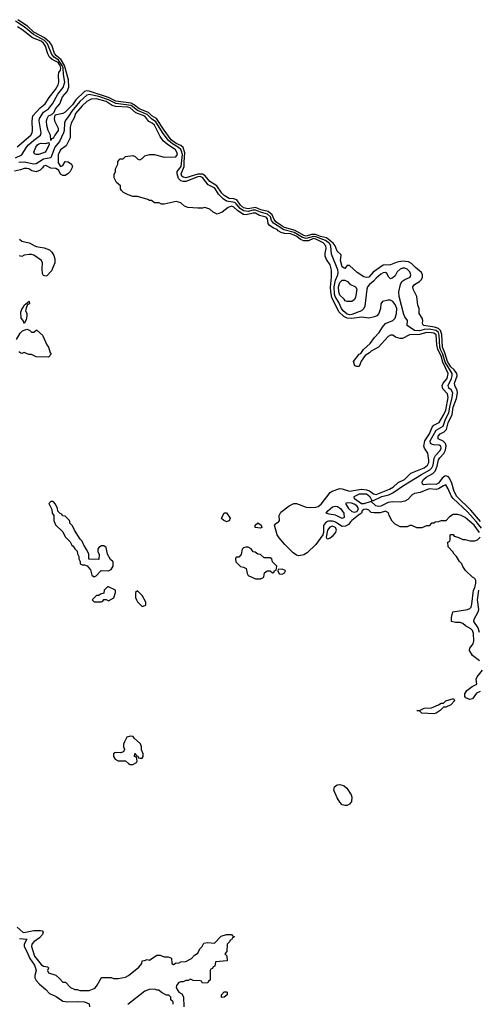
# Model space of a CAD drawing. Header units: inches. Extents: x 2710751 to 2829008, y 857003 to 965602.
# Tile 121 of 256: x 2751492 to 2755299, y 885990 to 894170. Entities that reach past the tile are written whole.
import ezdxf

# ---------------------------------------------------------------- set-up
doc = ezdxf.new("R2010")
doc.units = ezdxf.units.IN
doc.header["$MEASUREMENT"] = 0
doc.layers.add('C7858', color=7, linetype='Continuous')
doc.layers.add('C7859', color=7, linetype='Continuous')

msp = doc.modelspace()

# ---------------------------------------------------------------- linework, layer by layer
at = {"layer": 'C7858', "color": 2}
for points, elevation in [([(2751778.4, 890000), (2751790, 889974), (2751850, 889914), (2751870, 889874), (2751911.1, 889831.1), (2751925.4, 889805.4), (2751936.9, 889796.9), (2751950, 889774), (2751970, 889754), (2751972.7, 889732.7), (2751982, 889710), (2751982, 889690), (2751994, 889670), (2751994, 889650), (2752010, 889642), (2752030, 889642), (2752052.7, 889632.7), (2752079.6, 889599.6), (2752090, 889554), (2752110, 889542), (2752126, 889550), (2752167.3, 889592.7), (2752230, 889592), (2752250, 889602), (2752268, 889630), (2752267.3, 889667.3), (2752244.7, 889684.7), (2752222, 889730), (2752210, 889786), (2752190, 889798), (2752170, 889798), (2752150, 889786), (2752142, 889770), (2752142, 889750), (2752151.3, 889730), (2752150, 889686), (2752067.3, 889687.3), (2752066, 889730), (2752050, 889766), (2752024.7, 889804.7), (2752010, 889838), (2751994.6, 889854.6), (2751948, 889930), (2751930, 889966), (2751908.4, 889988.4), (2751907.1, 890000)], 14), ([(2753215, 890000), (2753210, 889998), (2753206, 890000)], 10), ([(2754047.1, 890000), (2754030, 889991.2), (2754013.2, 889966.8), (2754014.3, 889910), (2754007.6, 889890), (2753950, 889811.1), (2753879.2, 889740.8), (2753850, 889724.2), (2753810, 889716.2), (2753790, 889721.6), (2753761.6, 889741.6), (2753693.1, 889810), (2753645.4, 889865.4), (2753629.8, 889890), (2753606, 889970), (2753610, 889978), (2753641.2, 889998.8), (2753642, 890000)], 10), ([(2754241.9, 890000), (2754222.7, 889977.3), (2754196.8, 889963.2), (2754170, 889960.4), (2754114.9, 889994.9), (2754100.7, 890000)], 10), ([(2754975, 890000), (2754970, 889998), (2754943.6, 889996.4), (2754930, 889986), (2754910, 889986), (2754890, 889966), (2754870, 889966), (2754830, 889948), (2754790, 889948), (2754747.3, 889967.3), (2754730, 889968), (2754710, 889958), (2754650, 889958), (2754610, 889978), (2754586.5, 890000)], 10), ([(2755309.2, 889910), (2755263.7, 889970), (2755228.7, 890000)], 10), ([(2755326.7, 889946.7), (2755280.5, 890000)], 6), ([(2755310, 888844), (2755250, 888889.2), (2755226, 888930), (2755229.5, 888950), (2755255.8, 888984.2), (2755261.7, 889010), (2755259.7, 889070), (2755250, 889095.1), (2755237, 889110), (2755193.3, 889133.3), (2755170, 889152.3), (2755150, 889160.9), (2755110, 889161.2), (2755078, 889170), (2755076.4, 889203.6), (2755089.1, 889250.9), (2755210, 889270.6), (2755230, 889279.1), (2755239.5, 889290), (2755246.2, 889313.8), (2755259.6, 889430), (2755270, 889451), (2755279.6, 889490), (2755278, 889510), (2755270, 889528.7), (2755250, 889538), (2755192.9, 889592.9), (2755170, 889628), (2755162, 889650), (2755142, 889670), (2755118, 889710), (2755098, 889730), (2755088, 889750), (2755048, 889790), (2755046, 889830), (2755062, 889838), (2755066, 889850), (2755066, 889890), (2755070, 889894), (2755090, 889894), (2755098, 889878), (2755130, 889872), (2755171.6, 889851.6), (2755190, 889851.3), (2755230, 889841), (2755270, 889841), (2755292.5, 889847.5), (2755314, 889870)], 10), ([(2755310, 889078), (2755298.2, 889118.2), (2755260.9, 889170), (2755263.7, 889190), (2755298.4, 889250), (2755304.2, 889270), (2755292.4, 889350), (2755303.7, 889430)], 6), ([(2755314, 888590), (2755284.9, 888575.1), (2755250, 888528.7), (2755230, 888522), (2755195.3, 888535.3), (2755188, 888548), (2755188.4, 888568.4), (2755203.7, 888596.3), (2755249.1, 888630.9), (2755288, 888650), (2755281.2, 888690), (2755289.3, 888710), (2755333.4, 888766.6)], 10), ([(2751470, 886632), (2751518, 886590), (2751527.3, 886587.3), (2751610, 886603.8), (2751663.5, 886603.5), (2751679.1, 886599.1), (2751686, 886590), (2751680.7, 886570), (2751656.9, 886543.1), (2751608.4, 886510), (2751594, 886490), (2751590.7, 886470), (2751615.5, 886390), (2751670, 886321), (2751690, 886306.8), (2751722, 886302), (2751730, 886294), (2751732, 886290), (2751722.8, 886270), (2751730, 886252), (2751790.9, 886230.9), (2751823.6, 886203.6), (2751850, 886174), (2751872.7, 886172.7), (2751914, 886130), (2751950, 886112), (2751970, 886112), (2751990, 886104.7), (2752070, 886106), (2752110, 886121), (2752122, 886130), (2752135.3, 886150), (2752170, 886214), (2752250, 886212), (2752270, 886204.7), (2752310, 886204.7), (2752370, 886216), (2752395.3, 886230), (2752480.4, 886299.6), (2752506, 886330), (2752510, 886352), (2752527.3, 886352.7), (2752550, 886362), (2752570, 886358), (2752630, 886398), (2752656.9, 886396.9), (2752690, 886384.7), (2752723.6, 886383.6), (2752752.7, 886372.7), (2752754, 886330), (2752770, 886322), (2752790, 886334), (2752810, 886332), (2752830, 886342), (2752870, 886344.7), (2752918, 886370), (2752943.1, 886396.9), (2752970, 886414), (2752988, 886450), (2753008, 886470), (2753022, 886498), (2753050, 886504.7), (2753110, 886498), (2753164, 886556), (2753210, 886571.3), (2753251.1, 886571.1), (2753258, 886558), (2753272.7, 886552.7), (2753270, 886546), (2753258, 886542), (2753250, 886526), (2753238, 886522), (2753234, 886510), (2753214, 886490), (2753211.6, 886428.4), (2753194, 886410), (2753211.6, 886391.6), (2753214, 886350), (2753118, 886342), (2753112.7, 886307.3), (2753098, 886302), (2753092.7, 886287.3), (2753078, 886282), (2753074, 886270), (2753074, 886190), (2753058, 886182), (2753052.7, 886167.3), (2753010, 886166), (2753002, 886182), (2752990, 886186), (2752932.7, 886187.3), (2752910, 886198), (2752891.6, 886188.4), (2752870, 886188), (2752850, 886178), (2752830, 886178), (2752814, 886170), (2752792.7, 886147.3), (2752792, 886130), (2752803.6, 886103.6), (2752814, 886090), (2752836.9, 886076.9), (2752851.6, 886051.6), (2752854, 885970)], 10), ([(2751490, 886537.7), (2751550, 886530.4), (2751530.3, 886490), (2751528.9, 886470), (2751552.3, 886430), (2751576.9, 886370), (2751614.4, 886314.4), (2751624, 886290), (2751627.4, 886270), (2751617.4, 886230), (2751617.4, 886210), (2751627.9, 886187.9), (2751656.2, 886156.2), (2751710, 886112.4), (2751740.7, 886080.7), (2751793.8, 886053.8), (2751850, 886015.3), (2751890, 886010.3), (2751970, 886013.4), (2752030.3, 886010.3), (2752070, 885994.8), (2752070.4, 885970)], 6), ([(2752766, 885990), (2752766, 886010), (2752747.3, 886027.3), (2752746, 886050), (2752730, 886066), (2752710, 886066), (2752668.4, 886088.4), (2752647.3, 886107.3), (2752632.7, 886107.3), (2752610, 886115.3), (2752567.1, 886112.9), (2752530, 886099), (2752390.7, 885989.3)], 10)]:
    msp.add_lwpolyline(points, dxfattribs=dict(at, elevation=elevation))
for points, elevation in [([(2753490, 889945.2), (2753448, 889950), (2753448, 889970), (2753469.3, 889990.7), (2753496, 889970), (2753502, 889950)], 10), ([(2754090, 889962.3), (2754065.8, 889954.2), (2754047.2, 889930), (2754037.3, 889870), (2754040.5, 889860.5), (2754050, 889857.3), (2754070, 889865.5), (2754095.2, 889884.8), (2754113.7, 889906.3), (2754121.1, 889930), (2754115.1, 889950)], 14), ([(2753370, 889788.7), (2753350, 889782), (2753338, 889770), (2753330, 889726), (2753310, 889706), (2753290, 889706), (2753284.7, 889690), (2753286.4, 889666.4), (2753326.4, 889626.4), (2753350, 889622), (2753371.3, 889611.3), (2753381, 889570), (2753390, 889552), (2753450, 889524.7), (2753490, 889526), (2753510, 889532), (2753518, 889542), (2753524.7, 889575.3), (2753546, 889590), (2753572, 889592), (2753590, 889574), (2753602, 889578), (2753607.3, 889592.7), (2753622, 889598), (2753626, 889630), (2753590, 889666), (2753586, 889690), (2753570, 889698), (2753520.4, 889700.4), (2753490, 889726), (2753468.4, 889728.4), (2753447.3, 889747.3), (2753430, 889748), (2753414.6, 889774.6), (2753390, 889788)], 14), ([(2753670, 889606), (2753638, 889602), (2753634, 889590), (2753645.4, 889565.4), (2753670, 889564.7), (2753690, 889574), (2753698, 889590), (2753694.6, 889594.6)], 14), ([(2752230, 889458), (2752222, 889458), (2752194, 889430), (2752190, 889406), (2752163.6, 889396.4), (2752150, 889386), (2752130, 889386), (2752094, 889350), (2752110, 889334), (2752170, 889334), (2752182, 889338), (2752190, 889354), (2752210, 889354), (2752230, 889342), (2752272.5, 889367.5), (2752288, 889410), (2752286, 889430)], 14), ([(2752470, 889426), (2752454, 889410), (2752454, 889370), (2752462, 889350), (2752470, 889334), (2752510, 889294), (2752530, 889302), (2752538, 889310), (2752538, 889330), (2752510, 889386)], 14), ([(2754930, 888402), (2754830, 888408.7), (2754810, 888428), (2754788, 888430), (2754810, 888432), (2754848.9, 888451.1), (2754910, 888452), (2754970, 888478), (2754990, 888491.3), (2755010, 888492), (2755030, 888511.3), (2755094, 888530), (2755102, 888510), (2755070, 888478), (2755030, 888458), (2755010, 888458), (2754982, 888430), (2754950, 888408.7)], 10), ([(2752410, 888218), (2752382, 888210), (2752362, 888170), (2752354, 888150), (2752354, 888130), (2752362, 888110), (2752352.7, 888087.3), (2752330, 888078), (2752290, 888082), (2752281, 888079), (2752272, 888070), (2752272, 888050), (2752285.4, 888025.4), (2752310, 888012), (2752370, 888014), (2752394, 887990), (2752410, 887982), (2752430, 887982), (2752462, 887998), (2752466, 888010), (2752462, 888042), (2752446, 888050), (2752447.3, 888072.7), (2752454, 888070), (2752458, 888058), (2752472.7, 888052.7), (2752478, 888038), (2752490, 888034), (2752510, 888034), (2752518, 888050), (2752518, 888070), (2752503.1, 888103.1), (2752502, 888130), (2752493.6, 888153.6), (2752442, 888202), (2752434.6, 888214.6)], 14), ([(2754190, 887640.5), (2754168.3, 887648.3), (2754148.5, 887668.5), (2754126.4, 887706.4), (2754100.5, 887770), (2754104.4, 887795.6), (2754126.5, 887813.5), (2754150, 887817.1), (2754185.5, 887805.5), (2754207, 887787), (2754244.9, 887730), (2754250.5, 887710), (2754245.2, 887674.8), (2754230, 887654), (2754210, 887641.6)], 10), ([(2753167.3, 886047.3), (2753166, 886070), (2753190, 886094), (2753210, 886094), (2753214, 886090), (2753214, 886070), (2753190, 886048)], 10)]:
    msp.add_lwpolyline(points, close=True, dxfattribs=dict(at, elevation=elevation))
at = {"layer": 'C7859', "color": 2}
for points, elevation in [([(2751458.4, 893021.6), (2751510, 893048), (2751548, 893110), (2751566, 893130), (2751608.2, 893170), (2751664.2, 893210), (2751671.1, 893230), (2751653.7, 893330), (2751655.4, 893350), (2751690, 893402), (2751730, 893430.3), (2751763.5, 893470), (2751809.9, 893550.1), (2751853.7, 893606.3), (2751865.7, 893650), (2751854.4, 893714.4), (2751851.7, 893770), (2751845.2, 893790), (2751813.5, 893833.5), (2751778.5, 893858.5), (2751760, 893880), (2751722.8, 893970), (2751696.5, 893996.5), (2751605.9, 894045.9), (2751529.8, 894110), (2751457.6, 894157.6)], 6), ([(2755317.9, 890000), (2755236.6, 890096.6), (2755121, 890210), (2755098.5, 890250), (2755080, 890320), (2755060.7, 890360.7), (2755051.1, 890371.1), (2755030, 890380.7), (2755022.3, 890377.7), (2755000.2, 890359.8), (2754970, 890320.5), (2754950, 890307.7), (2754890, 890312), (2754845.8, 890305.8), (2754835.3, 890310), (2754833.2, 890330), (2754844.5, 890350), (2754866.6, 890370), (2754920.7, 890399.3), (2754940.4, 890419.6), (2754959, 890461), (2754970, 890514), (2754978.7, 890530), (2755012.7, 890567.3), (2755025.8, 890594.2), (2755032.4, 890630), (2755025.7, 890650), (2755008.9, 890668.9), (2754967.4, 890687.4), (2754967.1, 890710), (2754982.9, 890730), (2755014.5, 890745.5), (2755034.8, 890765.2), (2755050, 890820.7), (2755083.5, 890890), (2755091.2, 890950), (2755118.2, 891021.8), (2755126.2, 891070), (2755124.4, 891090), (2755104.4, 891130), (2755101.5, 891150), (2755123.9, 891210), (2755121, 891230), (2755099.9, 891259.9), (2755070, 891286.6), (2755043.2, 891330), (2755021.8, 891401.8), (2755001.6, 891450), (2754995.6, 891555.6), (2754986.6, 891586.6), (2754970, 891604.8), (2754936.9, 891616.9), (2754848, 891630), (2754839, 891639), (2754836, 891650), (2754839.5, 891670), (2754834.5, 891690), (2754808, 891730), (2754808.7, 891770), (2754797.5, 891797.5), (2754789.5, 891869.5), (2754759.5, 891930), (2754756, 891950), (2754769.2, 891970), (2754810, 891994.4), (2754827.3, 892012.7), (2754835.4, 892030), (2754836.3, 892050), (2754827, 892070), (2754777, 892110), (2754744, 892144), (2754719.4, 892159.4), (2754670, 892162.6), (2754625.8, 892154.2), (2754570, 892134), (2754510, 892129.7), (2754426.4, 892073.6), (2754390, 892031.8), (2754370, 892028.2), (2754350, 892033.6), (2754292.7, 892070), (2754230, 892129), (2754210, 892128.7), (2754190, 892104), (2754170, 892118), (2754155.1, 892170), (2754161.2, 892210), (2754158, 892218), (2754127.7, 892247.7), (2754112.3, 892290), (2754094.7, 892314.7), (2754037.7, 892357.7), (2753990, 892369.4), (2753946.8, 892386.8), (2753914.7, 892385.3), (2753870, 892371.3), (2753850, 892377.8), (2753779.2, 892419.2), (2753690, 892443.6), (2753670, 892453.6), (2753619, 892490), (2753603.4, 892510), (2753587.8, 892550), (2753556, 892576), (2753495.1, 892590), (2753450, 892608.4), (2753390, 892599.2), (2753350, 892606.1), (2753324.1, 892630), (2753293.6, 892673.6), (2753270, 892680.6), (2753230, 892683.9), (2753190, 892709.1), (2753169.8, 892730), (2753129, 892789), (2753070, 892824.8), (2753031.5, 892871.5), (2753010, 892885.6), (2752970, 892887.6), (2752870, 892856), (2752850, 892860.7), (2752838.7, 892870), (2752832.4, 892890), (2752857.9, 892950), (2752857, 892990), (2752864, 893064), (2752848, 893108), (2752830, 893124.7), (2752790, 893142.5), (2752750, 893172.7), (2752690, 893253.3), (2752628.9, 893348.9), (2752590, 893369.9), (2752560.2, 893400.2), (2752485.1, 893430), (2752443.1, 893463.1), (2752417.1, 893477.1), (2752290, 893494.3), (2752230, 893524.3), (2752070, 893577.3), (2752050, 893579.8), (2752030, 893572.6), (2751956.7, 893503.3), (2751930, 893461.3), (2751870, 893401.6), (2751850, 893389.7), (2751782.8, 893377.2), (2751777.3, 893350), (2751780.7, 893330), (2751810.5, 893270), (2751812.7, 893250), (2751782.8, 893210), (2751770, 893182), (2751758, 893182), (2751750, 893166), (2751746.6, 893210), (2751727.6, 893250), (2751717, 893290), (2751715.1, 893330), (2751719.5, 893350), (2751730, 893370.4), (2751758, 893382), (2751778.4, 893401.6), (2751789.7, 893430), (2751824.2, 893470), (2751848, 893530), (2751885.5, 893574.5), (2751898.9, 893610), (2751897.2, 893670), (2751863.1, 893790), (2751835.3, 893835.3), (2751796.5, 893870), (2751781, 893890), (2751757.4, 893957.4), (2751741.4, 893981.4), (2751698.6, 894018.6), (2751610, 894066.5), (2751555.8, 894115.8), (2751476.8, 894170)], 2), ([(2751470, 893114.9), (2751584.5, 893210), (2751594.5, 893230), (2751597, 893250), (2751595.1, 893330), (2751601.3, 893370), (2751661.6, 893438.4), (2751702.9, 893470), (2751735.6, 893524.4), (2751789.6, 893590), (2751811.6, 893630), (2751817, 893650), (2751812.8, 893710), (2751817.7, 893730), (2751829.8, 893750.2), (2751832.3, 893767.7), (2751827.3, 893790), (2751810, 893814.5), (2751760.2, 893840.2), (2751740, 893860), (2751725.9, 893885.9), (2751705.8, 893950), (2751690, 893975.2), (2751670, 893991), (2751598.6, 894018.6), (2751510, 894089.5), (2751473.2, 894110)], 10), ([(2753642, 890000), (2753649, 890010), (2753645.6, 890050), (2753660.1, 890079.9), (2753728.3, 890131.7), (2753769, 890150), (2753790, 890150.5), (2753870, 890121.3), (2753910, 890117.1), (2753950, 890119.5), (2753970, 890126), (2753995.7, 890144.3), (2754070, 890243.1), (2754086.6, 890253.4), (2754150, 890274.4), (2754170, 890272.4), (2754230, 890253.6), (2754330, 890268.4), (2754370, 890264.7), (2754395.7, 890255.7), (2754430, 890230.3), (2754450, 890226), (2754560.9, 890270), (2754594, 890290), (2754633.7, 890326.3), (2754685.2, 890350), (2754738, 890402), (2754850, 890447.4), (2754878.7, 890470), (2754889.5, 890490), (2754889.5, 890510), (2754879.3, 890570), (2754852.3, 890610), (2754847.8, 890627.8), (2754855.1, 890670), (2754893.5, 890730), (2754914.9, 890785.1), (2754930, 890800.3), (2754975.3, 890824.7), (2755014, 890890), (2755030, 890926.8), (2755049.7, 891030), (2755042.9, 891062.9), (2755004.4, 891104.4), (2754999.2, 891130), (2755006.9, 891150), (2755039.8, 891190), (2755049.8, 891230), (2755004.5, 891324.5), (2754990, 891376.9), (2754963.7, 891430), (2754955.7, 891470), (2754950, 891552.1), (2754930, 891565.1), (2754910.3, 891569.7), (2754872, 891570), (2754810, 891553.8), (2754727.2, 891552.8), (2754670, 891522), (2754650, 891522), (2754613.2, 891533.2), (2754590, 891548.7), (2754570, 891548), (2754550, 891538), (2754470.6, 891449.4), (2754410, 891417.2), (2754397, 891403), (2754359.9, 891380.1), (2754327.5, 891332.5), (2754311.3, 891288.7), (2754291.3, 891288.7), (2754275.3, 891295.3), (2754264, 891330), (2754309, 891390), (2754322.7, 891397.3), (2754346, 891430), (2754401, 891479), (2754436.2, 891530), (2754475.6, 891570), (2754504, 891616), (2754530, 891647.3), (2754590, 891670.8), (2754609.6, 891690.4), (2754620.5, 891730), (2754622, 891770), (2754610, 891805.2), (2754590, 891829), (2754570, 891839), (2754550, 891841.2), (2754504.7, 891830), (2754490.7, 891809.3), (2754487.3, 891770), (2754474, 891730), (2754456, 891710), (2754438.8, 891701.2), (2754390.4, 891689.6), (2754330, 891697.3), (2754250, 891686.6), (2754210, 891690.7), (2754183.5, 891703.5), (2754142.5, 891742.5), (2754083.4, 891863.4), (2754073.6, 891910), (2754071.4, 891948.6), (2754080.5, 892030), (2754080.7, 892090), (2754070, 892133.2), (2754038, 892178), (2754026.6, 892206.6), (2754026.6, 892230), (2754035.8, 892270), (2754033.7, 892290), (2754010, 892315.5), (2753950, 892346.3), (2753930, 892351.3), (2753890, 892334), (2753850, 892333.5), (2753824.3, 892344.3), (2753792.8, 892370), (2753770, 892379.5), (2753739.3, 892390), (2753690, 892394.6), (2753662.4, 892402.4), (2753636.6, 892416.6), (2753630, 892426.6), (2753598, 892438), (2753562.8, 892462.8), (2753555.6, 892475.6), (2753550, 892514.5), (2753537.6, 892530), (2753482.9, 892542.9), (2753450, 892561.7), (2753430, 892563.1), (2753371.6, 892548.4), (2753350, 892551.6), (2753302.4, 892582.4), (2753270, 892613.7), (2753250, 892619.7), (2753222.8, 892610), (2753172, 892570), (2753130, 892555.3), (2753098, 892570), (2753070, 892595.3), (2753030, 892608.7), (2753010, 892604), (2752970, 892604), (2752889.1, 892609.1), (2752860.2, 892620.2), (2752830, 892648), (2752790, 892659), (2752690, 892638), (2752670, 892638), (2752650, 892648), (2752610, 892648), (2752587.3, 892667.3), (2752568.4, 892668.4), (2752556.4, 892676.4), (2752470, 892702), (2752430, 892702), (2752393.6, 892713.6), (2752354.6, 892734.6), (2752338, 892750), (2752330, 892766), (2752328, 892790), (2752296.4, 892816.4), (2752276.4, 892856.4), (2752276.4, 892883.6), (2752286, 892910), (2752286, 892930), (2752306, 892970), (2752307.3, 892992.7), (2752327.3, 893012.7), (2752350, 893014), (2752370, 893034), (2752430, 893042), (2752450, 893034), (2752474, 893010), (2752490, 893006), (2752510, 893018), (2752530, 893038), (2752570, 893051.3), (2752611.1, 893051.1), (2752690, 893026.8), (2752788.9, 893031.1), (2752801.2, 893050), (2752796.9, 893070), (2752786.6, 893090), (2752715.3, 893135.3), (2752684, 893164), (2752659.3, 893199.3), (2752610, 893292.8), (2752592.8, 893310), (2752565.3, 893325.3), (2752530, 893367.3), (2752455.6, 893395.6), (2752410, 893438), (2752390, 893443), (2752287.7, 893447.7), (2752258.3, 893458.3), (2752211.1, 893490), (2752130, 893513.3), (2752086, 893510), (2752050, 893491.5), (2752010, 893455.6), (2751954.9, 893390), (2751944.9, 893355.1), (2751920.5, 893310), (2751910, 893278), (2751910.7, 893189.3), (2751878, 893122), (2751830, 893088.7), (2751810, 893048), (2751810, 892982), (2751830, 892951.3), (2751850, 892958), (2751870, 892992), (2751894, 892990), (2751922, 892970), (2751931.1, 892948.9), (2751912, 892910), (2751892, 892890), (2751870, 892875.3), (2751850, 892875.3), (2751830, 892888), (2751816.5, 892916.5), (2751805.6, 892925.6), (2751792.7, 892932.7), (2751750, 892936), (2751710, 892959.3), (2751690, 892952), (2751682, 892938), (2751661.4, 892918.6), (2751630, 892905.2), (2751594, 892914), (2751568.7, 892930), (2751550, 892935.1), (2751530, 892934), (2751498.5, 892921.5), (2751450, 892912.7)], 10), ([(2755280.5, 890000), (2755210, 890081.4), (2755091.7, 890191.7), (2755075.3, 890215.3), (2755050, 890272.7), (2755030, 890304.5), (2755010, 890298), (2754968.4, 890271.6), (2754950, 890267.3), (2754890, 890271.6), (2754817, 890243), (2754770, 890235), (2754750, 890221.8), (2754715.4, 890184.6), (2754690, 890169.8), (2754650, 890161.1), (2754590, 890164.8), (2754550, 890159.8), (2754490, 890128.9), (2754470, 890124.4), (2754447.6, 890130), (2754410, 890166.6), (2754350, 890148), (2754330, 890148.9), (2754272, 890190), (2754268, 890210), (2754314, 890230), (2754370, 890230.2), (2754398.5, 890210), (2754416, 890176), (2754430, 890174.9), (2754498.4, 890210), (2754557, 890223), (2754590, 890238.6), (2754679.6, 890300.4), (2754827.5, 890392.5), (2754896, 890430), (2754912.2, 890447.8), (2754923.2, 890470), (2754933.5, 890526.5), (2754943.1, 890550), (2754982.3, 890590), (2754991.8, 890610), (2754986.9, 890626.9), (2754974.6, 890634.6), (2754930, 890637.6), (2754910, 890644), (2754903.5, 890650), (2754899.8, 890670), (2754950, 890758.9), (2755006.3, 890793.7), (2755026.8, 890850), (2755055.1, 890904.9), (2755061.7, 890950), (2755083.2, 891030), (2755087, 891070), (2755073.9, 891093.9), (2755055.8, 891110), (2755049.7, 891130), (2755077.3, 891190), (2755082.9, 891210), (2755081.8, 891230), (2755025.3, 891325.3), (2755006, 891390), (2754986.7, 891430), (2754980.9, 891450), (2754974.9, 891550), (2754969.8, 891570), (2754950, 891586.5), (2754890, 891599), (2754850, 891596.1), (2754810, 891586.4), (2754770, 891589.1), (2754709.2, 891630), (2754712.7, 891670), (2754690, 891700.9), (2754681.6, 891721.6), (2754641.7, 891870), (2754639.8, 891910), (2754654.5, 891970), (2754665.2, 891994.8), (2754688.8, 892011.2), (2754732.3, 892030), (2754739.6, 892050), (2754730, 892075.1), (2754710, 892096.2), (2754690, 892107), (2754670, 892107), (2754650, 892096.2), (2754626.1, 892073.9), (2754610, 892042.7), (2754590, 892026), (2754570, 892017.2), (2754557.2, 892030), (2754540.9, 892060.9), (2754530, 892069.2), (2754510, 892067), (2754490, 892056.9), (2754450, 892023.6), (2754430, 891997.6), (2754396.3, 891970), (2754380.7, 891950), (2754373.4, 891930), (2754358, 891790), (2754350.3, 891769.7), (2754328.7, 891751.3), (2754250, 891721.2), (2754230, 891718.5), (2754210, 891724), (2754178.7, 891750), (2754162.5, 891770), (2754140.5, 891820.5), (2754111.4, 891870), (2754105.7, 891890), (2754102, 891950), (2754114.7, 892005.3), (2754133.1, 892050), (2754134.8, 892070), (2754131.9, 892091.9), (2754081.5, 892221.5), (2754076.3, 892290), (2754063.1, 892310), (2754030, 892335.5), (2753950, 892366.7), (2753930, 892369.9), (2753870, 892351.8), (2753840.9, 892360.9), (2753770, 892402.3), (2753683.7, 892423.7), (2753599.6, 892479.6), (2753583, 892503), (2753572.8, 892532.8), (2753550, 892555.3), (2753490, 892571.4), (2753450, 892588.8), (2753430, 892588.8), (2753390, 892577.1), (2753350, 892581.4), (2753321.4, 892601.4), (2753290, 892641.4), (2753278.3, 892650), (2753210, 892663.2), (2753181.8, 892681.8), (2753141.8, 892721.8), (2753111.2, 892771.2), (2753057.9, 892797.9), (2753010, 892860.2), (2752990, 892867.9), (2752970, 892863.9), (2752870, 892826.4), (2752850, 892824.8), (2752830, 892830.9), (2752811.2, 892851.2), (2752799.2, 892890), (2752800.5, 892910), (2752831.8, 892950), (2752842.3, 893050), (2752836.4, 893076.4), (2752830, 893090.8), (2752810, 893109), (2752759.4, 893139.4), (2752726.3, 893166.3), (2752683.4, 893223.4), (2752621.2, 893321.2), (2752585.8, 893345.8), (2752550, 893381.1), (2752470, 893414.9), (2752416.6, 893456.6), (2752290, 893472.9), (2752230, 893503.7), (2752150, 893532.5), (2752070, 893548.1), (2752050, 893542.8), (2751990, 893489.8), (2751923.8, 893410), (2751900.8, 893370), (2751868.5, 893330), (2751863.6, 893310), (2751862.3, 893250), (2751855.9, 893230), (2751822.7, 893157.3), (2751784.9, 893110), (2751750, 893022.9), (2751690, 893012), (2751630, 892973.7), (2751610, 892969.8), (2751530, 892987.6), (2751483.5, 892983.5)], 6), ([(2751490, 892346), (2751510, 892330.3), (2751570, 892317), (2751630, 892286.4), (2751694, 892274), (2751738.5, 892258.5), (2751759, 892239), (2751776.4, 892210), (2751782.9, 892182.9), (2751783.1, 892150), (2751756.5, 892083.5), (2751718, 892042), (2751710, 892038), (2751690, 892045.2), (2751682.3, 892062.3), (2751678.9, 892101.1), (2751682, 892150), (2751671.8, 892170), (2751610, 892213.3), (2751590, 892219.7), (2751570, 892219.6), (2751530, 892215.1), (2751510, 892204), (2751490, 892209.2)], 10), ([(2751465.6, 891514.4), (2751494.6, 891565.4), (2751514.6, 891585.4), (2751550, 891598), (2751574, 891590), (2751590, 891574), (2751610, 891574), (2751630, 891592), (2751634, 891590), (2751682, 891550), (2751718, 891470), (2751731.3, 891450), (2751743.6, 891403.6), (2751752, 891390), (2751730, 891366), (2751630, 891368), (2751590, 891388), (2751568.4, 891388.4), (2751530, 891406), (2751510, 891398), (2751500.4, 891400.4), (2751486, 891410)], 10), ([(2751907.1, 890000), (2751906, 890010), (2751870, 890046), (2751847.3, 890047.3), (2751842, 890062), (2751827.3, 890067.3), (2751807.3, 890087.3), (2751806, 890110), (2751790, 890146), (2751770, 890166), (2751750, 890166), (2751734, 890150), (2751759.6, 890099.6), (2751762, 890070), (2751774, 890050), (2751774, 890010), (2751778.4, 890000)], 14), ([(2753206, 890000), (2753186, 890010), (2753167.3, 890027.3), (2753190, 890074), (2753210, 890074), (2753238, 890030), (2753230, 890006), (2753215, 890000)], 10), ([(2754586.5, 890000), (2754583.1, 890003.1), (2754558, 890050), (2754553.6, 890073.6), (2754530, 890088), (2754485.8, 890074.2), (2754432.5, 890072.5), (2754410, 890075.3), (2754390, 890094), (2754370, 890104), (2754350, 890101.2), (2754336, 890090), (2754330.7, 890069.3), (2754305.2, 890054.8), (2754250, 890009.6), (2754241.9, 890000)], 10), ([(2754100.7, 890000), (2754090, 890003.8), (2754055.6, 890004.4), (2754047.1, 890000)], 10), ([(2755228.7, 890000), (2755190, 890033.2), (2755158, 890050), (2755130, 890058), (2755090, 890058), (2755059.6, 890040.4), (2755030, 890006), (2754990, 890006), (2754975, 890000)], 10)]:
    msp.add_lwpolyline(points, dxfattribs=dict(at, elevation=elevation))
for points, elevation in [([(2751629.4, 893049.4), (2751614.6, 893054.6), (2751609.1, 893069.1), (2751625.6, 893110), (2751639.3, 893130), (2751650, 893138), (2751670, 893143), (2751710, 893140.7), (2751734, 893150), (2751737.3, 893130), (2751710, 893077.2), (2751702.8, 893070), (2751650, 893049.6)], 2), ([(2754210, 891828), (2754194.6, 891834.6), (2754187, 891847), (2754150, 891881.2), (2754140.5, 891910), (2754139.7, 891950), (2754150, 891986.8), (2754170, 892004.9), (2754190, 892007.3), (2754214.6, 891994.6), (2754234, 891974), (2754281, 891950), (2754290, 891932), (2754278.8, 891861.2), (2754270, 891842), (2754250, 891829)], 2), ([(2751530, 891646), (2751522, 891670), (2751505.2, 891690), (2751501.2, 891738.8), (2751510, 891764.7), (2751522, 891778), (2751530, 891798), (2751571.3, 891831.3), (2751573.4, 891810), (2751556.9, 891803.1), (2751545.4, 891774.6), (2751541, 891750), (2751550, 891732), (2751550.4, 891709.6), (2751544.7, 891675.3)], 10), ([(2754210, 890156.3), (2754197.3, 890150), (2754222.7, 890110), (2754250, 890084), (2754270, 890078), (2754290, 890084), (2754297.2, 890090), (2754303.6, 890110), (2754290, 890132.1), (2754270, 890146.2), (2754246.3, 890153.7)], 10), ([(2754170, 890026.6), (2754113.4, 890053.4), (2754061.2, 890061.2), (2754035.3, 890070), (2754048.7, 890090), (2754090, 890124), (2754110, 890128), (2754130, 890124.4), (2754155.5, 890110), (2754184, 890070), (2754185.4, 890034.6)], 6)]:
    msp.add_lwpolyline(points, close=True, dxfattribs=dict(at, elevation=elevation))

doc.saveas('drawing.dxf')
